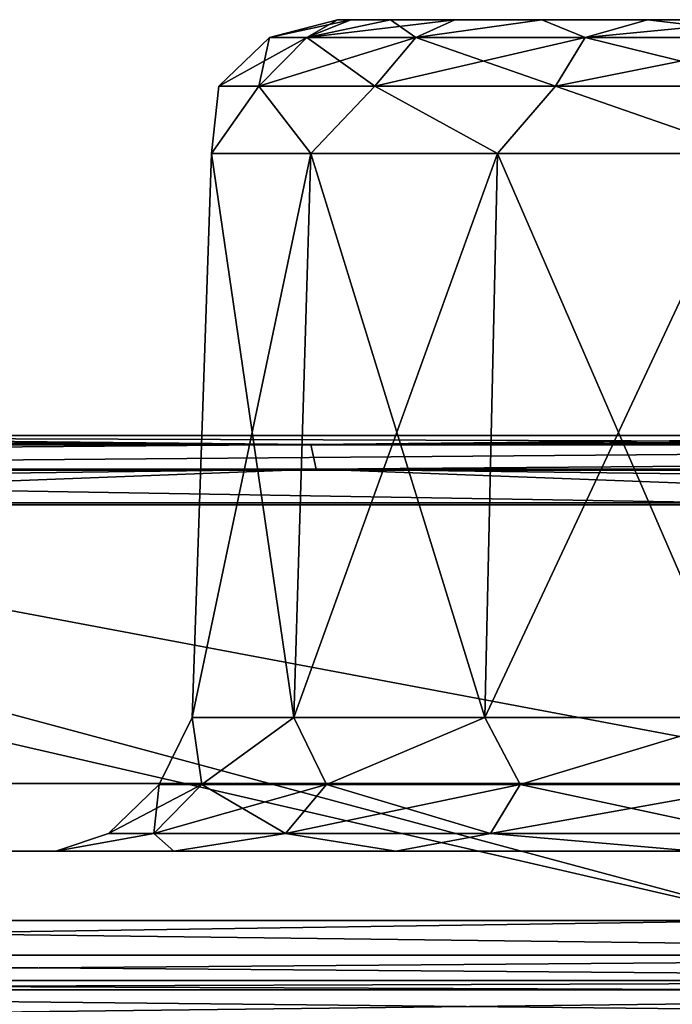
# Model space of a CAD drawing. Header units: millimetres. Extents: x -125 to 125, y -51 to 12.
# Tile 35 of 79: x -23.66 to -21.31, y 8.95 to 12.5. Entities that reach past the tile are written whole.
import ezdxf

# ---------------------------------------------------------------- set-up
doc = ezdxf.new("R2010")
doc.units = ezdxf.units.MM
doc.header["$LTSCALE"] = 65.185185
for name, color, linetype in [('1', 7, 'CONTINUOUS'), ('110', 7, 'CONTINUOUS'), ('112', 7, 'CONTINUOUS'), ('114', 7, 'CONTINUOUS'), ('116', 7, 'CONTINUOUS'), ('117', 7, 'CONTINUOUS'), ('118', 7, 'CONTINUOUS'), ('2', 7, 'CONTINUOUS'), ('3', 7, 'CONTINUOUS'), ('33', 7, 'CONTINUOUS'), ('34', 7, 'CONTINUOUS'), ('4', 7, 'CONTINUOUS'), ('79', 7, 'CONTINUOUS'), ('80', 7, 'CONTINUOUS'), ('83', 7, 'CONTINUOUS'), ('85', 7, 'CONTINUOUS'), ('92', 7, 'CONTINUOUS')]:
    doc.layers.add(name, color=color, linetype=linetype)

msp = doc.modelspace()

# ---------------------------------------------------------------- linework, layer by layer
at = {"layer": '1', "linetype": 'CONTINUOUS'}
for points in [[(-27.4376, 11, -121.8512), (-28.7823, 11, -121.5406), (-16.7956, 11, -123.7677), (-27.4376, 11, -121.8512)], [(-16.7956, 11, -123.7677), (-28.7823, 11, -121.5406), (-16.7955, 11, -116.4384), (-16.7956, 11, -123.7677)], [(-16.7955, 11, -116.4384), (-28.7823, 11, -121.5406), (-19.4364, 11, -116.0268), (-16.7955, 11, -116.4384)], [(-28.7823, 11, -121.5406), (-25.8225, 11, -114.7746), (-19.4364, 11, -116.0268), (-28.7823, 11, -121.5406)], [(-16.7955, 11, 116.4384), (-19.4363, 11, 116.0269), (-28.7817, 11, 121.2838), (-16.7955, 11, 116.4384)], [(-27.382, 11, 121.6075), (-16.7955, 11, 116.4384), (-28.7817, 11, 121.2838), (-27.382, 11, 121.6075)], [(-28.7817, 11, 121.2838), (-19.4363, 11, 116.0269), (-25.8224, 11, 114.7746), (-28.7817, 11, 121.2838)], [(-20.6522, 11, -123.1829), (-27.4376, 11, -121.8512), (-16.7956, 11, -123.7677), (-20.6522, 11, -123.1829)], [(-20.6103, 11, 122.9364), (-16.7955, 11, 116.4384), (-27.382, 11, 121.6075), (-20.6103, 11, 122.9364)]]:
    msp.add_3dface(points, dxfattribs=at)
at = {"layer": '110', "linetype": 'CONTINUOUS'}
for points in [[(-22.5172, 12.5, -60.85), (-22.4688, 12.5, -60.3589), (-22.4688, 12.5, -61.3411), (-22.5172, 12.5, -60.85)], [(-22.4688, 12.5, -61.3411), (-22.3255, 12.5, -59.8867), (-22.3255, 12.5, -61.8133), (-22.4688, 12.5, -61.3411)], [(-22.4688, 12.5, -60.3589), (-22.3255, 12.5, -59.8867), (-22.4688, 12.5, -61.3411), (-22.4688, 12.5, -60.3589)], [(-22.3255, 12.5, -61.8133), (-22.0929, 12.5, -59.4515), (-22.0929, 12.5, -62.2485), (-22.3255, 12.5, -61.8133)], [(-22.3255, 12.5, -59.8867), (-22.0929, 12.5, -59.4515), (-22.3255, 12.5, -61.8133), (-22.3255, 12.5, -59.8867)], [(-22.0929, 12.5, -62.2485), (-21.7799, 12.5, -59.0701), (-21.7799, 12.5, -62.6299), (-22.0929, 12.5, -62.2485)], [(-22.0929, 12.5, -59.4515), (-21.7799, 12.5, -59.0701), (-22.0929, 12.5, -62.2485), (-22.0929, 12.5, -59.4515)], [(-21.7799, 12.5, -62.6299), (-21.3984, 12.5, -58.757), (-21.3984, 12.5, -62.943), (-21.7799, 12.5, -62.6299)], [(-21.7799, 12.5, -59.0701), (-21.3984, 12.5, -58.757), (-21.7799, 12.5, -62.6299), (-21.7799, 12.5, -59.0701)], [(-21.3984, 12.5, -58.757), (-20.9632, 12.5, -58.5244), (-21.3984, 12.5, -62.943), (-21.3984, 12.5, -58.757)], [(-21.3984, 12.5, -62.943), (-20.9632, 12.5, -58.5244), (-20.9632, 12.5, -63.1756), (-21.3984, 12.5, -62.943)]]:
    msp.add_3dface(points, dxfattribs=at)
at = {"layer": '112', "linetype": 'CONTINUOUS'}
for points in [[(-22.6742, 9.9826, -59.306), (-22.971, 12.0174, -60.3261), (-23.041, 9.9826, -60.3138), (-22.6742, 9.9826, -59.306)], [(-23.041, 9.9826, -60.3138), (-22.971, 12.0174, -61.3739), (-23.041, 9.9826, -61.3862), (-23.041, 9.9826, -60.3138)], [(-22.971, 12.0174, -61.3739), (-22.6127, 12.0174, -62.3584), (-23.041, 9.9826, -61.3862), (-22.971, 12.0174, -61.3739)], [(-23.041, 9.9826, -61.3862), (-22.6127, 12.0174, -62.3584), (-22.6742, 9.9826, -62.394), (-23.041, 9.9826, -61.3862)], [(-22.971, 12.0174, -60.3261), (-22.971, 12.0174, -61.3739), (-23.041, 9.9826, -60.3138), (-22.971, 12.0174, -60.3261)], [(-22.6127, 12.0174, -59.3416), (-22.971, 12.0174, -60.3261), (-22.6742, 9.9826, -59.306), (-22.6127, 12.0174, -59.3416)], [(-21.9849, 9.9826, -58.4845), (-22.6127, 12.0174, -59.3416), (-22.6742, 9.9826, -59.306), (-21.9849, 9.9826, -58.4845)], [(-22.6742, 9.9826, -62.394), (-21.9392, 12.0174, -63.161), (-21.9849, 9.9826, -63.2155), (-22.6742, 9.9826, -62.394)], [(-22.6127, 12.0174, -62.3584), (-21.9392, 12.0174, -63.161), (-22.6742, 9.9826, -62.394), (-22.6127, 12.0174, -62.3584)], [(-21.9392, 12.0174, -58.539), (-22.6127, 12.0174, -59.3416), (-21.9849, 9.9826, -58.4845), (-21.9392, 12.0174, -58.539)], [(-21.0561, 9.9826, -57.9483), (-21.9392, 12.0174, -58.539), (-21.9849, 9.9826, -58.4845), (-21.0561, 9.9826, -57.9483)], [(-21.9392, 12.0174, -63.161), (-21.0318, 12.0174, -63.6849), (-21.9849, 9.9826, -63.2155), (-21.9392, 12.0174, -63.161)], [(-21.9849, 9.9826, -63.2155), (-21.0318, 12.0174, -63.6849), (-21.0561, 9.9826, -63.7517), (-21.9849, 9.9826, -63.2155)], [(-21.0318, 12.0174, -58.0151), (-21.9392, 12.0174, -58.539), (-21.0561, 9.9826, -57.9483), (-21.0318, 12.0174, -58.0151)]]:
    msp.add_3dface(points, dxfattribs=at)
at = {"layer": '114', "linetype": 'CONTINUOUS'}
for points in [[(-23.041, 9.9826, -60.3138), (-23.041, 9.9826, -61.3862), (-23.1605, 9.74, -60.85), (-23.041, 9.9826, -60.3138)], [(-23.041, 9.9826, -60.3138), (-23.1605, 9.74, -60.85), (-23.0058, 9.74, -59.8733), (-23.041, 9.9826, -60.3138)], [(-23.041, 9.9826, -61.3862), (-23.0058, 9.74, -61.8267), (-23.1605, 9.74, -60.85), (-23.041, 9.9826, -61.3862)], [(-23.041, 9.9826, -61.3862), (-22.6742, 9.9826, -62.394), (-23.0058, 9.74, -61.8267), (-23.041, 9.9826, -61.3862)], [(-22.6742, 9.9826, -59.306), (-23.041, 9.9826, -60.3138), (-23.0058, 9.74, -59.8733), (-22.6742, 9.9826, -59.306)], [(-22.6742, 9.9826, -59.306), (-23.0058, 9.74, -59.8733), (-22.5569, 9.74, -58.9923), (-22.6742, 9.9826, -59.306)], [(-22.6742, 9.9826, -62.394), (-22.5569, 9.74, -62.7077), (-23.0058, 9.74, -61.8267), (-22.6742, 9.9826, -62.394)], [(-22.6742, 9.9826, -62.394), (-21.9849, 9.9826, -63.2155), (-22.5569, 9.74, -62.7077), (-22.6742, 9.9826, -62.394)], [(-21.9849, 9.9826, -58.4845), (-22.6742, 9.9826, -59.306), (-22.5569, 9.74, -58.9923), (-21.9849, 9.9826, -58.4845)], [(-21.9849, 9.9826, -58.4845), (-22.5569, 9.74, -58.9923), (-21.8577, 9.74, -58.2931), (-21.9849, 9.9826, -58.4845)], [(-21.9849, 9.9826, -63.2155), (-21.8577, 9.74, -63.4069), (-22.5569, 9.74, -62.7077), (-21.9849, 9.9826, -63.2155)], [(-21.0561, 9.9826, -57.9483), (-21.9849, 9.9826, -58.4845), (-21.8577, 9.74, -58.2931), (-21.0561, 9.9826, -57.9483)], [(-21.9849, 9.9826, -63.2155), (-21.0561, 9.9826, -63.7517), (-21.8577, 9.74, -63.4069), (-21.9849, 9.9826, -63.2155)], [(-21.0561, 9.9826, -57.9483), (-21.8577, 9.74, -58.2931), (-20.9767, 9.74, -57.8442), (-21.0561, 9.9826, -57.9483)], [(-21.0561, 9.9826, -63.7517), (-20.9767, 9.74, -63.8558), (-21.8577, 9.74, -63.4069), (-21.0561, 9.9826, -63.7517)], [(-23.0058, 9.74, -61.8267), (-23.3429, 9.564, -60.85), (-23.1605, 9.74, -60.85), (-23.0058, 9.74, -61.8267)], [(-23.3429, 9.564, -60.85), (-23.1793, 9.564, -59.817), (-23.1605, 9.74, -60.85), (-23.3429, 9.564, -60.85)], [(-23.1793, 9.564, -61.883), (-23.3429, 9.564, -60.85), (-23.0058, 9.74, -61.8267), (-23.1793, 9.564, -61.883)], [(-23.1605, 9.74, -60.85), (-23.1793, 9.564, -59.817), (-23.0058, 9.74, -59.8733), (-23.1605, 9.74, -60.85)], [(-23.1793, 9.564, -59.817), (-22.7045, 9.564, -58.8851), (-23.0058, 9.74, -59.8733), (-23.1793, 9.564, -59.817)], [(-22.5569, 9.74, -62.7077), (-23.1793, 9.564, -61.883), (-23.0058, 9.74, -61.8267), (-22.5569, 9.74, -62.7077)], [(-22.7045, 9.564, -62.8149), (-23.1793, 9.564, -61.883), (-22.5569, 9.74, -62.7077), (-22.7045, 9.564, -62.8149)], [(-23.0058, 9.74, -59.8733), (-22.7045, 9.564, -58.8851), (-22.5569, 9.74, -58.9923), (-23.0058, 9.74, -59.8733)], [(-22.7045, 9.564, -58.8851), (-21.9649, 9.564, -58.1455), (-22.5569, 9.74, -58.9923), (-22.7045, 9.564, -58.8851)], [(-21.9649, 9.564, -63.5545), (-22.7045, 9.564, -62.8149), (-21.8577, 9.74, -63.4069), (-21.9649, 9.564, -63.5545)], [(-21.8577, 9.74, -63.4069), (-22.7045, 9.564, -62.8149), (-22.5569, 9.74, -62.7077), (-21.8577, 9.74, -63.4069)], [(-22.5569, 9.74, -58.9923), (-21.9649, 9.564, -58.1455), (-21.8577, 9.74, -58.2931), (-22.5569, 9.74, -58.9923)], [(-21.9649, 9.564, -58.1455), (-21.033, 9.564, -57.6707), (-21.8577, 9.74, -58.2931), (-21.9649, 9.564, -58.1455)], [(-21.033, 9.564, -64.0293), (-21.9649, 9.564, -63.5545), (-20.9767, 9.74, -63.8558), (-21.033, 9.564, -64.0293)], [(-20.9767, 9.74, -63.8558), (-21.9649, 9.564, -63.5545), (-21.8577, 9.74, -63.4069), (-20.9767, 9.74, -63.8558)], [(-21.8577, 9.74, -58.2931), (-21.033, 9.564, -57.6707), (-20.9767, 9.74, -57.8442), (-21.8577, 9.74, -58.2931)], [(-23.1069, 9.5, -59.0562), (-23.1793, 9.564, -59.817), (-23.5331, 9.5, -60.227), (-23.1069, 9.5, -59.0562)], [(-23.5331, 9.5, -60.227), (-23.3429, 9.564, -60.85), (-23.5331, 9.5, -61.473), (-23.5331, 9.5, -60.227)], [(-23.1793, 9.564, -59.817), (-23.3429, 9.564, -60.85), (-23.5331, 9.5, -60.227), (-23.1793, 9.564, -59.817)], [(-23.5331, 9.5, -61.473), (-23.1793, 9.564, -61.883), (-23.1069, 9.5, -62.6438), (-23.5331, 9.5, -61.473)], [(-23.3429, 9.564, -60.85), (-23.1793, 9.564, -61.883), (-23.5331, 9.5, -61.473), (-23.3429, 9.564, -60.85)], [(-22.7045, 9.564, -58.8851), (-23.1793, 9.564, -59.817), (-23.1069, 9.5, -59.0562), (-22.7045, 9.564, -58.8851)], [(-23.1793, 9.564, -61.883), (-22.7045, 9.564, -62.8149), (-23.1069, 9.5, -62.6438), (-23.1793, 9.564, -61.883)], [(-22.306, 9.5, -58.1017), (-22.7045, 9.564, -58.8851), (-23.1069, 9.5, -59.0562), (-22.306, 9.5, -58.1017)], [(-23.1069, 9.5, -62.6438), (-22.7045, 9.564, -62.8149), (-22.306, 9.5, -63.5983), (-23.1069, 9.5, -62.6438)], [(-21.9649, 9.564, -58.1455), (-22.7045, 9.564, -58.8851), (-22.306, 9.5, -58.1017), (-21.9649, 9.564, -58.1455)], [(-22.7045, 9.564, -62.8149), (-21.9649, 9.564, -63.5545), (-22.306, 9.5, -63.5983), (-22.7045, 9.564, -62.8149)], [(-21.2269, 9.5, -57.4787), (-21.9649, 9.564, -58.1455), (-22.306, 9.5, -58.1017), (-21.2269, 9.5, -57.4787)], [(-22.306, 9.5, -63.5983), (-21.9649, 9.564, -63.5545), (-21.2269, 9.5, -64.2213), (-22.306, 9.5, -63.5983)], [(-21.033, 9.564, -57.6707), (-21.9649, 9.564, -58.1455), (-21.2269, 9.5, -57.4787), (-21.033, 9.564, -57.6707)], [(-21.9649, 9.564, -63.5545), (-21.033, 9.564, -64.0293), (-21.2269, 9.5, -64.2213), (-21.9649, 9.564, -63.5545)]]:
    msp.add_3dface(points, dxfattribs=at)
at = {"layer": '116', "linetype": 'CONTINUOUS'}
for points in [[(-22.7619, 12.436, -60.85), (-22.4688, 12.5, -61.3411), (-22.6267, 12.436, -61.7035), (-22.7619, 12.436, -60.85)], [(-22.6267, 12.436, -59.9965), (-22.5172, 12.5, -60.85), (-22.7619, 12.436, -60.85), (-22.6267, 12.436, -59.9965)], [(-22.5172, 12.5, -60.85), (-22.4688, 12.5, -61.3411), (-22.7619, 12.436, -60.85), (-22.5172, 12.5, -60.85)], [(-22.3255, 12.5, -59.8867), (-22.4688, 12.5, -60.3589), (-22.6267, 12.436, -59.9965), (-22.3255, 12.5, -59.8867)], [(-22.3255, 12.5, -61.8133), (-22.0929, 12.5, -62.2485), (-22.6267, 12.436, -61.7035), (-22.3255, 12.5, -61.8133)], [(-22.6267, 12.436, -61.7035), (-22.0929, 12.5, -62.2485), (-22.2344, 12.436, -62.4734), (-22.6267, 12.436, -61.7035)], [(-22.4688, 12.5, -61.3411), (-22.3255, 12.5, -61.8133), (-22.6267, 12.436, -61.7035), (-22.4688, 12.5, -61.3411)], [(-22.4688, 12.5, -60.3589), (-22.5172, 12.5, -60.85), (-22.6267, 12.436, -59.9965), (-22.4688, 12.5, -60.3589)], [(-22.2344, 12.436, -59.2266), (-22.3255, 12.5, -59.8867), (-22.6267, 12.436, -59.9965), (-22.2344, 12.436, -59.2266)], [(-22.0929, 12.5, -59.4515), (-22.3255, 12.5, -59.8867), (-22.2344, 12.436, -59.2266), (-22.0929, 12.5, -59.4515)], [(-22.2344, 12.436, -62.4734), (-21.7799, 12.5, -62.6299), (-21.6234, 12.436, -63.0844), (-22.2344, 12.436, -62.4734)], [(-21.7799, 12.5, -59.0701), (-22.0929, 12.5, -59.4515), (-22.2344, 12.436, -59.2266), (-21.7799, 12.5, -59.0701)], [(-21.6234, 12.436, -58.6156), (-21.7799, 12.5, -59.0701), (-22.2344, 12.436, -59.2266), (-21.6234, 12.436, -58.6156)], [(-22.0929, 12.5, -62.2485), (-21.7799, 12.5, -62.6299), (-22.2344, 12.436, -62.4734), (-22.0929, 12.5, -62.2485)], [(-21.7799, 12.5, -62.6299), (-21.3984, 12.5, -62.943), (-21.6234, 12.436, -63.0844), (-21.7799, 12.5, -62.6299)], [(-21.3984, 12.5, -58.757), (-21.7799, 12.5, -59.0701), (-21.6234, 12.436, -58.6156), (-21.3984, 12.5, -58.757)], [(-21.6234, 12.436, -63.0844), (-20.9632, 12.5, -63.1756), (-20.8535, 12.436, -63.4767), (-21.6234, 12.436, -63.0844)], [(-21.3984, 12.5, -62.943), (-20.9632, 12.5, -63.1756), (-21.6234, 12.436, -63.0844), (-21.3984, 12.5, -62.943)], [(-20.8535, 12.436, -58.2233), (-21.3984, 12.5, -58.757), (-21.6234, 12.436, -58.6156), (-20.8535, 12.436, -58.2233)], [(-20.9632, 12.5, -58.5244), (-21.3984, 12.5, -58.757), (-20.8535, 12.436, -58.2233), (-20.9632, 12.5, -58.5244)], [(-22.7619, 12.436, -60.85), (-22.6267, 12.436, -61.7035), (-22.9442, 12.26, -60.85), (-22.7619, 12.436, -60.85)], [(-22.8001, 12.26, -59.9402), (-22.7619, 12.436, -60.85), (-22.9442, 12.26, -60.85), (-22.8001, 12.26, -59.9402)], [(-22.9442, 12.26, -60.85), (-22.6267, 12.436, -61.7035), (-22.8001, 12.26, -61.7598), (-22.9442, 12.26, -60.85)], [(-22.6267, 12.436, -59.9965), (-22.7619, 12.436, -60.85), (-22.8001, 12.26, -59.9402), (-22.6267, 12.436, -59.9965)], [(-22.3819, 12.26, -59.1194), (-22.6267, 12.436, -59.9965), (-22.8001, 12.26, -59.9402), (-22.3819, 12.26, -59.1194)], [(-22.6267, 12.436, -61.7035), (-22.2344, 12.436, -62.4734), (-22.8001, 12.26, -61.7598), (-22.6267, 12.436, -61.7035)], [(-22.8001, 12.26, -61.7598), (-22.2344, 12.436, -62.4734), (-22.3819, 12.26, -62.5806), (-22.8001, 12.26, -61.7598)], [(-22.2344, 12.436, -59.2266), (-22.6267, 12.436, -59.9965), (-22.3819, 12.26, -59.1194), (-22.2344, 12.436, -59.2266)], [(-22.3819, 12.26, -62.5806), (-21.6234, 12.436, -63.0844), (-21.7306, 12.26, -63.2319), (-22.3819, 12.26, -62.5806)], [(-22.2344, 12.436, -62.4734), (-21.6234, 12.436, -63.0844), (-22.3819, 12.26, -62.5806), (-22.2344, 12.436, -62.4734)], [(-21.7306, 12.26, -58.4681), (-22.2344, 12.436, -59.2266), (-22.3819, 12.26, -59.1194), (-21.7306, 12.26, -58.4681)], [(-21.6234, 12.436, -58.6156), (-22.2344, 12.436, -59.2266), (-21.7306, 12.26, -58.4681), (-21.6234, 12.436, -58.6156)], [(-21.7306, 12.26, -63.2319), (-20.8535, 12.436, -63.4767), (-20.9098, 12.26, -63.6501), (-21.7306, 12.26, -63.2319)], [(-21.6234, 12.436, -63.0844), (-20.8535, 12.436, -63.4767), (-21.7306, 12.26, -63.2319), (-21.6234, 12.436, -63.0844)], [(-20.9098, 12.26, -58.0499), (-21.6234, 12.436, -58.6156), (-21.7306, 12.26, -58.4681), (-20.9098, 12.26, -58.0499)], [(-20.8535, 12.436, -58.2233), (-21.6234, 12.436, -58.6156), (-20.9098, 12.26, -58.0499), (-20.8535, 12.436, -58.2233)], [(-22.971, 12.0174, -60.3261), (-22.8001, 12.26, -59.9402), (-22.9442, 12.26, -60.85), (-22.971, 12.0174, -60.3261)], [(-22.971, 12.0174, -60.3261), (-22.6127, 12.0174, -59.3416), (-22.8001, 12.26, -59.9402), (-22.971, 12.0174, -60.3261)], [(-22.971, 12.0174, -61.3739), (-22.9442, 12.26, -60.85), (-22.8001, 12.26, -61.7598), (-22.971, 12.0174, -61.3739)], [(-22.971, 12.0174, -61.3739), (-22.971, 12.0174, -60.3261), (-22.9442, 12.26, -60.85), (-22.971, 12.0174, -61.3739)], [(-22.6127, 12.0174, -62.3584), (-22.971, 12.0174, -61.3739), (-22.8001, 12.26, -61.7598), (-22.6127, 12.0174, -62.3584)], [(-22.6127, 12.0174, -59.3416), (-22.3819, 12.26, -59.1194), (-22.8001, 12.26, -59.9402), (-22.6127, 12.0174, -59.3416)], [(-22.6127, 12.0174, -62.3584), (-22.8001, 12.26, -61.7598), (-22.3819, 12.26, -62.5806), (-22.6127, 12.0174, -62.3584)], [(-21.9392, 12.0174, -63.161), (-22.6127, 12.0174, -62.3584), (-22.3819, 12.26, -62.5806), (-21.9392, 12.0174, -63.161)], [(-22.6127, 12.0174, -59.3416), (-21.9392, 12.0174, -58.539), (-22.3819, 12.26, -59.1194), (-22.6127, 12.0174, -59.3416)], [(-21.9392, 12.0174, -63.161), (-22.3819, 12.26, -62.5806), (-21.7306, 12.26, -63.2319), (-21.9392, 12.0174, -63.161)], [(-21.9392, 12.0174, -58.539), (-21.7306, 12.26, -58.4681), (-22.3819, 12.26, -59.1194), (-21.9392, 12.0174, -58.539)], [(-21.0318, 12.0174, -63.6849), (-21.9392, 12.0174, -63.161), (-21.7306, 12.26, -63.2319), (-21.0318, 12.0174, -63.6849)], [(-21.9392, 12.0174, -58.539), (-21.0318, 12.0174, -58.0151), (-21.7306, 12.26, -58.4681), (-21.9392, 12.0174, -58.539)], [(-21.0318, 12.0174, -63.6849), (-21.7306, 12.26, -63.2319), (-20.9098, 12.26, -63.6501), (-21.0318, 12.0174, -63.6849)], [(-21.0318, 12.0174, -58.0151), (-20.9098, 12.26, -58.0499), (-21.7306, 12.26, -58.4681), (-21.0318, 12.0174, -58.0151)]]:
    msp.add_3dface(points, dxfattribs=at)
at = {"layer": '117', "color": 1, "linetype": 'CONTINUOUS'}
for points in [[(-29.4697, 8.8946, 121.4756), (-17.7892, 8.8946, 123.7268), (-27.8151, 9, 121.866), (-29.4697, 8.8946, 121.4756)], [(-27.8151, 9, 121.866), (-17.7892, 8.8946, 123.7268), (-20.9383, 9, 123.2339), (-27.8151, 9, 121.866)]]:
    msp.add_3dface(points, dxfattribs=at)
at = {"layer": '118', "color": 1, "linetype": 'CONTINUOUS'}
for points in [[(-16.9904, 9, -123.8399), (-25.7782, 8.8946, -122.3121), (-23.7935, 9, -122.7146), (-16.9904, 9, -123.8399)], [(-14.5724, 8.8946, -124.1468), (-25.7782, 8.8946, -122.3121), (-16.9904, 9, -123.8399), (-14.5724, 8.8946, -124.1468)]]:
    msp.add_3dface(points, dxfattribs=at)
at = {"layer": '2', "linetype": 'CONTINUOUS'}
for points in [[(-21.2439, 9.5, 115.1743), (-21.2429, 9.5, 103.6109), (-33.229, 9.5, 112.3043), (-21.2439, 9.5, 115.1743)], [(-33.229, 9.5, 112.3043), (-21.2429, 9.5, 103.6109), (-33.2287, 9.5, 100.4633), (-33.229, 9.5, 112.3043)], [(-33.2287, 9.5, -100.4633), (-21.2429, 9.5, -103.6109), (-33.229, 9.5, -112.3043), (-33.2287, 9.5, -100.4633)], [(-21.2429, 9.5, -103.6109), (-21.2439, 9.5, -115.1743), (-33.229, 9.5, -112.3043), (-21.2429, 9.5, -103.6109)], [(-33.2287, 9.5, -5.9096), (-21.2429, 9.5, -11.5123), (-33.2287, 9.5, -17.7288), (-33.2287, 9.5, -5.9096)], [(-21.2429, 9.5, -11.5123), (-21.2429, 9.5, -23.0246), (-33.2287, 9.5, -17.7288), (-21.2429, 9.5, -11.5123)], [(-33.2287, 9.5, 5.9096), (-21.2429, 9.5, 0), (-33.2287, 9.5, -5.9096), (-33.2287, 9.5, 5.9096)], [(-21.2429, 9.5, 0), (-21.2429, 9.5, -11.5123), (-33.2287, 9.5, -5.9096), (-21.2429, 9.5, 0)], [(-33.2287, 9.5, 17.7288), (-21.2429, 9.5, 11.5123), (-33.2287, 9.5, 5.9096), (-33.2287, 9.5, 17.7288)], [(-21.2429, 9.5, 11.5123), (-21.2429, 9.5, 0), (-33.2287, 9.5, 5.9096), (-21.2429, 9.5, 11.5123)], [(-33.2287, 9.5, 29.548), (-21.2429, 9.5, 23.0246), (-33.2287, 9.5, 17.7288), (-33.2287, 9.5, 29.548)], [(-21.2429, 9.5, 23.0246), (-21.2429, 9.5, 11.5123), (-33.2287, 9.5, 17.7288), (-21.2429, 9.5, 23.0246)], [(-33.2287, 9.5, 41.3673), (-21.2429, 9.5, 34.537), (-33.2287, 9.5, 29.548), (-33.2287, 9.5, 41.3673)], [(-21.2429, 9.5, 34.537), (-21.2429, 9.5, 23.0246), (-33.2287, 9.5, 29.548), (-21.2429, 9.5, 34.537)], [(-33.2287, 9.5, 53.1865), (-21.2429, 9.5, 46.0493), (-33.2287, 9.5, 41.3673), (-33.2287, 9.5, 53.1865)], [(-33.2287, 9.5, -88.6441), (-21.2429, 9.5, -92.0986), (-33.2287, 9.5, -100.4633), (-33.2287, 9.5, -88.6441)], [(-21.2429, 9.5, -92.0986), (-21.2429, 9.5, -103.6109), (-33.2287, 9.5, -100.4633), (-21.2429, 9.5, -92.0986)], [(-33.2287, 9.5, -76.8249), (-21.2429, 9.5, -80.5863), (-33.2287, 9.5, -88.6441), (-33.2287, 9.5, -76.8249)], [(-21.2429, 9.5, -80.5863), (-21.2429, 9.5, -92.0986), (-33.2287, 9.5, -88.6441), (-21.2429, 9.5, -80.5863)], [(-33.2287, 9.5, -65.0057), (-21.2429, 9.5, -69.0739), (-33.2287, 9.5, -76.8249), (-33.2287, 9.5, -65.0057)], [(-21.2429, 9.5, -69.0739), (-21.2429, 9.5, -80.5863), (-33.2287, 9.5, -76.8249), (-21.2429, 9.5, -69.0739)], [(-33.2287, 9.5, -53.1865), (-21.2429, 9.5, -57.5616), (-33.2287, 9.5, -65.0057), (-33.2287, 9.5, -53.1865)], [(-21.2429, 9.5, -57.5616), (-21.2429, 9.5, -69.0739), (-33.2287, 9.5, -65.0057), (-21.2429, 9.5, -57.5616)], [(-33.2287, 9.5, -41.3673), (-21.2429, 9.5, -46.0493), (-33.2287, 9.5, -53.1865), (-33.2287, 9.5, -41.3673)], [(-21.2429, 9.5, -46.0493), (-21.2429, 9.5, -57.5616), (-33.2287, 9.5, -53.1865), (-21.2429, 9.5, -46.0493)], [(-33.2287, 9.5, -29.548), (-21.2429, 9.5, -34.537), (-33.2287, 9.5, -41.3673), (-33.2287, 9.5, -29.548)], [(-21.2429, 9.5, -34.537), (-21.2429, 9.5, -46.0493), (-33.2287, 9.5, -41.3673), (-21.2429, 9.5, -34.537)], [(-33.2287, 9.5, -17.7288), (-21.2429, 9.5, -23.0246), (-33.2287, 9.5, -29.548), (-33.2287, 9.5, -17.7288)], [(-21.2429, 9.5, -23.0246), (-21.2429, 9.5, -34.537), (-33.2287, 9.5, -29.548), (-21.2429, 9.5, -23.0246)], [(-21.2429, 9.5, 103.6109), (-21.2429, 9.5, 92.0986), (-33.2287, 9.5, 100.4633), (-21.2429, 9.5, 103.6109)], [(-21.2429, 9.5, 46.0493), (-21.2429, 9.5, 34.537), (-33.2287, 9.5, 41.3673), (-21.2429, 9.5, 46.0493)], [(-33.2287, 9.5, 65.0057), (-21.2429, 9.5, 57.5616), (-33.2287, 9.5, 53.1865), (-33.2287, 9.5, 65.0057)], [(-21.2429, 9.5, 57.5616), (-21.2429, 9.5, 46.0493), (-33.2287, 9.5, 53.1865), (-21.2429, 9.5, 57.5616)], [(-33.2287, 9.5, 76.8249), (-21.2429, 9.5, 69.0739), (-33.2287, 9.5, 65.0057), (-33.2287, 9.5, 76.8249)], [(-21.2429, 9.5, 69.0739), (-21.2429, 9.5, 57.5616), (-33.2287, 9.5, 65.0057), (-21.2429, 9.5, 69.0739)], [(-33.2287, 9.5, 88.6441), (-21.2429, 9.5, 80.5863), (-33.2287, 9.5, 76.8249), (-33.2287, 9.5, 88.6441)], [(-21.2429, 9.5, 80.5863), (-21.2429, 9.5, 69.0739), (-33.2287, 9.5, 76.8249), (-21.2429, 9.5, 80.5863)], [(-33.2287, 9.5, 100.4633), (-21.2429, 9.5, 92.0986), (-33.2287, 9.5, 88.6441), (-33.2287, 9.5, 100.4633)], [(-21.2429, 9.5, 92.0986), (-21.2429, 9.5, 80.5863), (-33.2287, 9.5, 88.6441), (-21.2429, 9.5, 92.0986)]]:
    msp.add_3dface(points, dxfattribs=at)
at = {"layer": '3', "linetype": 'CONTINUOUS'}
for points in [[(-27.7933, 9.25, -121.7706), (-27.4376, 11, -121.8512), (-20.9219, 9.25, -123.1374), (-27.7933, 9.25, -121.7706)], [(-27.4376, 11, -121.8512), (-20.6522, 11, -123.1829), (-20.9219, 9.25, -123.1374), (-27.4376, 11, -121.8512)]]:
    msp.add_3dface(points, dxfattribs=at)
at = {"layer": '33', "linetype": 'CONTINUOUS'}
for points in [[(-27.0667, 9.7435, -114.2035), (-20.3806, 9.7435, -115.584), (-25.7614, 10.7565, -114.5322), (-27.0667, 9.7435, -114.2035)], [(-25.7614, 10.7565, -114.5322), (-20.3806, 9.7435, -115.584), (-19.3903, 10.7565, -115.7812), (-25.7614, 10.7565, -114.5322)]]:
    msp.add_3dface(points, dxfattribs=at)
at = {"layer": '34', "linetype": 'CONTINUOUS'}
for points in [[(-27.0667, 9.7435, 114.2035), (-25.7614, 10.7565, 114.5322), (-20.3806, 9.7435, 115.584), (-27.0667, 9.7435, 114.2035)], [(-25.7614, 10.7565, 114.5322), (-19.3903, 10.7565, 115.7812), (-20.3806, 9.7435, 115.584), (-25.7614, 10.7565, 114.5322)]]:
    msp.add_3dface(points, dxfattribs=at)
at = {"layer": '4', "linetype": 'CONTINUOUS'}
for points in [[(-27.7933, 9.25, 121.7706), (-20.9219, 9.25, 123.1374), (-27.4335, 10.75, 121.8521), (-27.7933, 9.25, 121.7706)], [(-27.4335, 10.75, 121.8521), (-20.9219, 9.25, 123.1374), (-20.649, 10.75, 123.1834), (-27.4335, 10.75, 121.8521)]]:
    msp.add_3dface(points, dxfattribs=at)
at = {"layer": '79', "linetype": 'CONTINUOUS'}
for points in [[(-17.7707, 9.1251, 123.5977), (-27.7933, 9.25, 121.7706), (-29.4389, 9.1251, 121.3488), (-17.7707, 9.1251, 123.5977)], [(-20.9219, 9.25, 123.1374), (-27.7933, 9.25, 121.7706), (-17.7707, 9.1251, 123.5977), (-20.9219, 9.25, 123.1374)], [(-17.7707, 9.1251, 123.5977), (-29.4389, 9.1251, 121.3488), (-17.7576, 9.0335, 123.5071), (-17.7707, 9.1251, 123.5977)], [(-17.7576, 9.0335, 123.5071), (-29.4389, 9.1251, 121.3488), (-29.4173, 9.0335, 121.2599), (-17.7576, 9.0335, 123.5071)], [(-17.7576, 9.0335, 123.5071), (-29.4173, 9.0335, 121.2599), (-20.88, 9, 122.8909), (-17.7576, 9.0335, 123.5071)], [(-20.88, 9, 122.8909), (-29.4173, 9.0335, 121.2599), (-27.7377, 9, 121.5268), (-20.88, 9, 122.8909)]]:
    msp.add_3dface(points, dxfattribs=at)
at = {"layer": '80', "linetype": 'CONTINUOUS'}
for points in [[(-27.7933, 9.25, -121.7706), (-20.9219, 9.25, -123.1374), (-29.4389, 9.1251, -121.3488), (-27.7933, 9.25, -121.7706)], [(-29.4389, 9.1251, -121.3488), (-20.9219, 9.25, -123.1374), (-17.7707, 9.1251, -123.5977), (-29.4389, 9.1251, -121.3488)], [(-29.4389, 9.1251, -121.3488), (-17.7707, 9.1251, -123.5977), (-29.4173, 9.0335, -121.2599), (-29.4389, 9.1251, -121.3488)], [(-29.4173, 9.0335, -121.2599), (-17.7707, 9.1251, -123.5977), (-17.7576, 9.0335, -123.5071), (-29.4173, 9.0335, -121.2599)], [(-29.4173, 9.0335, -121.2599), (-17.7576, 9.0335, -123.5071), (-27.7377, 9, -121.5268), (-29.4173, 9.0335, -121.2599)], [(-27.7377, 9, -121.5268), (-17.7576, 9.0335, -123.5071), (-20.88, 9, -122.8909), (-27.7377, 9, -121.5268)]]:
    msp.add_3dface(points, dxfattribs=at)
at = {"layer": '83', "linetype": 'CONTINUOUS'}
for points in [[(-32.1297, 11, -113.1711), (-33.6548, 10.9676, -112.5984), (-22.6132, 10.9676, -115.3243), (-32.1297, 11, -113.1711)], [(-28.7816, 11, -114.0685), (-32.1297, 11, -113.1711), (-22.6132, 10.9676, -115.3243), (-28.7816, 11, -114.0685)], [(-25.8225, 11, -114.7746), (-28.7816, 11, -114.0685), (-22.6132, 10.9676, -115.3243), (-25.8225, 11, -114.7746)], [(-19.4364, 11, -116.0268), (-25.8225, 11, -114.7746), (-22.6132, 10.9676, -115.3243), (-19.4364, 11, -116.0268)], [(-19.4364, 11, -116.0268), (-22.6132, 10.9676, -115.3243), (-11.3598, 10.9676, -116.9701), (-19.4364, 11, -116.0268)], [(-33.6548, 10.9676, -112.5984), (-33.6257, 10.8786, -112.5119), (-22.6132, 10.9676, -115.3243), (-33.6548, 10.9676, -112.5984)], [(-33.6257, 10.8786, -112.5119), (-22.5936, 10.8786, -115.2352), (-22.6132, 10.9676, -115.3243), (-33.6257, 10.8786, -112.5119)], [(-22.6132, 10.9676, -115.3243), (-22.5936, 10.8786, -115.2352), (-11.3598, 10.9676, -116.9701), (-22.6132, 10.9676, -115.3243)], [(-22.5936, 10.8786, -115.2352), (-11.3499, 10.8786, -116.8794), (-11.3598, 10.9676, -116.9701), (-22.5936, 10.8786, -115.2352)], [(-33.6257, 10.8786, -112.5119), (-25.7614, 10.7565, -114.5322), (-22.5936, 10.8786, -115.2352), (-33.6257, 10.8786, -112.5119)], [(-25.7614, 10.7565, -114.5322), (-19.3903, 10.7565, -115.7812), (-22.5936, 10.8786, -115.2352), (-25.7614, 10.7565, -114.5322)], [(-22.5936, 10.8786, -115.2352), (-12.9599, 10.7565, -116.6761), (-11.3499, 10.8786, -116.8794), (-22.5936, 10.8786, -115.2352)], [(-19.3903, 10.7565, -115.7812), (-12.9599, 10.7565, -116.6761), (-22.5936, 10.8786, -115.2352), (-19.3903, 10.7565, -115.7812)]]:
    msp.add_3dface(points, dxfattribs=at)
at = {"layer": '85', "linetype": 'CONTINUOUS'}
for points in [[(-25.8224, 11, 114.7746), (-22.6132, 10.9676, 115.3243), (-33.6548, 10.9676, 112.5984), (-25.8224, 11, 114.7746)], [(-25.8224, 11, 114.7746), (-19.4363, 11, 116.0269), (-22.6132, 10.9676, 115.3243), (-25.8224, 11, 114.7746)], [(-19.4363, 11, 116.0269), (-16.7955, 11, 116.4384), (-22.6132, 10.9676, 115.3243), (-19.4363, 11, 116.0269)], [(-12.9906, 11, 116.9241), (-11.3598, 10.9676, 116.9701), (-22.6132, 10.9676, 115.3243), (-12.9906, 11, 116.9241)], [(-16.7955, 11, 116.4384), (-12.9906, 11, 116.9241), (-22.6132, 10.9676, 115.3243), (-16.7955, 11, 116.4384)], [(-22.6132, 10.9676, 115.3243), (-33.6257, 10.8786, 112.5119), (-33.6548, 10.9676, 112.5984), (-22.6132, 10.9676, 115.3243)], [(-22.5936, 10.8786, 115.2352), (-33.6257, 10.8786, 112.5119), (-22.6132, 10.9676, 115.3243), (-22.5936, 10.8786, 115.2352)], [(-11.3598, 10.9676, 116.9701), (-22.5936, 10.8786, 115.2352), (-22.6132, 10.9676, 115.3243), (-11.3598, 10.9676, 116.9701)], [(-11.3499, 10.8786, 116.8794), (-22.5936, 10.8786, 115.2352), (-11.3598, 10.9676, 116.9701), (-11.3499, 10.8786, 116.8794)], [(-22.5936, 10.8786, 115.2352), (-32.0537, 10.7565, 112.9328), (-33.6257, 10.8786, 112.5119), (-22.5936, 10.8786, 115.2352)], [(-25.7614, 10.7565, 114.5322), (-32.0537, 10.7565, 112.9328), (-22.5936, 10.8786, 115.2352), (-25.7614, 10.7565, 114.5322)], [(-19.3903, 10.7565, 115.7812), (-25.7614, 10.7565, 114.5322), (-22.5936, 10.8786, 115.2352), (-19.3903, 10.7565, 115.7812)], [(-11.3499, 10.8786, 116.8794), (-19.3903, 10.7565, 115.7812), (-22.5936, 10.8786, 115.2352), (-11.3499, 10.8786, 116.8794)]]:
    msp.add_3dface(points, dxfattribs=at)
at = {"layer": '92', "linetype": 'CONTINUOUS'}
for points in [[(-27.382, 11, 121.6075), (-28.202, 10.9666, 121.5481), (-17.0155, 10.9666, 123.6114), (-27.382, 11, 121.6075)], [(-20.6103, 11, 122.9364), (-27.382, 11, 121.6075), (-17.0155, 10.9666, 123.6114), (-20.6103, 11, 122.9364)], [(-28.202, 10.9666, 121.5481), (-28.2213, 10.875, 121.6377), (-17.0155, 10.9666, 123.6114), (-28.202, 10.9666, 121.5481)], [(-28.2213, 10.875, 121.6377), (-17.0272, 10.875, 123.7023), (-17.0155, 10.9666, 123.6114), (-28.2213, 10.875, 121.6377)], [(-28.2213, 10.875, 121.6377), (-20.649, 10.75, 123.1834), (-17.0272, 10.875, 123.7023), (-28.2213, 10.875, 121.6377)], [(-27.4335, 10.75, 121.8521), (-20.649, 10.75, 123.1834), (-28.2213, 10.875, 121.6377), (-27.4335, 10.75, 121.8521)]]:
    msp.add_3dface(points, dxfattribs=at)

doc.saveas('drawing.dxf')
